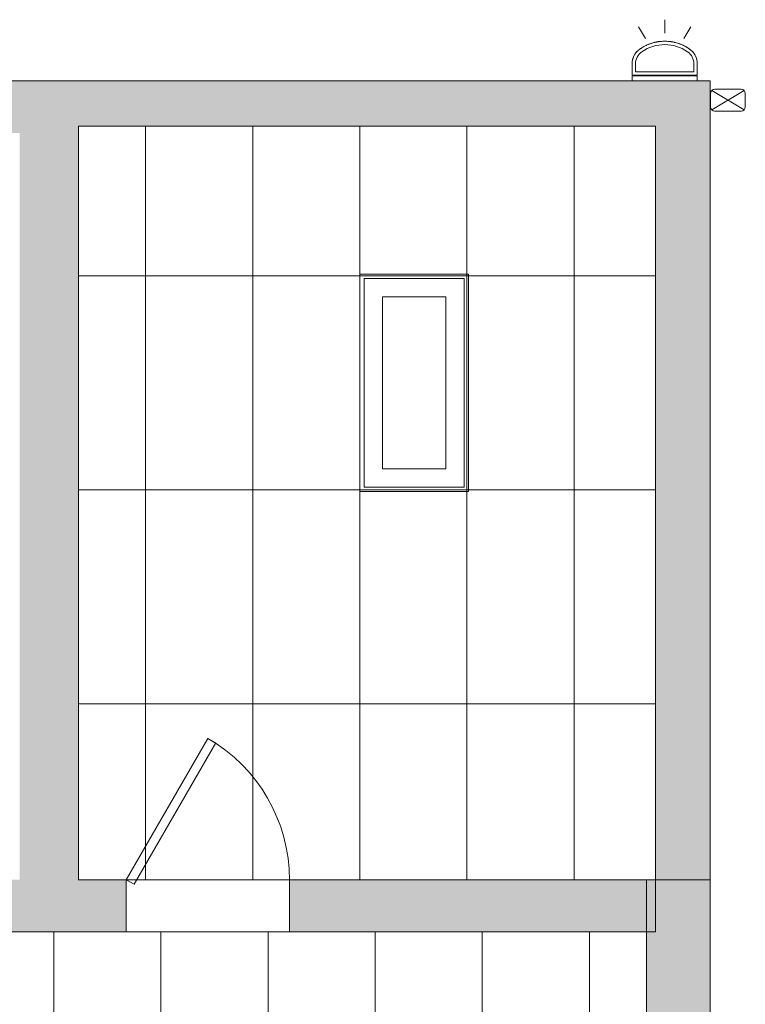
# Model space of a CAD drawing. Header units: inches. Extents: x 10 to 643, y -369 to 487.
# Tile 40 of 40: x 472 to 632, y 252 to 469. Entities that reach past the tile are written whole.
import ezdxf

# ---------------------------------------------------------------- set-up
doc = ezdxf.new("R2010")
doc.units = ezdxf.units.IN
doc.header["$MEASUREMENT"] = 0
for name, color, linetype, lineweight in [('A-CLNG', 13, 'Continuous', 9), ('A-CLNG-PATT', 13, 'Continuous', 9), ('A-DOOR', 31, 'Continuous', 9), ('A-WALL', 90, 'Continuous', 9), ('A-WALL-PATT', 111, 'Continuous', 9), ('E-LITE-EQPM', 6, 'Continuous', 9), ('Q-SPCQ', 2, 'Continuous', 9)]:
    doc.layers.add(name, color=color, linetype=linetype, lineweight=lineweight)

# ---------------------------------------------------------------- blocks, each defined once
blk = doc.blocks.new('Planitar - Single Door - 3_-0 x 6_-8_-5512519-Main Floor')
at = {"layer": 'A-DOOR'}
for p, q in [((16.27, -4.75), (-1.73, -35.93)), ((18, -5.75), (0, -36.93)), ((16.27, -4.75), (18, -5.75)), ((-1.73, -35.93), (0, -36.93))]:
    blk.add_line(p, q, dxfattribs=at)
blk.add_arc((18, -5.75), 36, 180, 240, dxfattribs=at)
blk = doc.blocks.new('Recessed Fluorescent Light - Default 1-5513448-Main Floor')
at = {"layer": 'E-LITE-EQPM'}
for p, q in [((-24, -12), (-24, 12)), ((-24, 12), (24, 12)), ((23, 11), (-23, 11)), ((-23, 11), (-23, -11)), ((23, 0), (23, 11)), ((24, 12), (24, 0)), ((-19, -7), (-19, 7)), ((-19, 7), (19, 7)), ((19, 7), (19, -7)), ((23, -11), (23, 0)), ((24, 0), (24, -12)), ((19, -7), (-19, -7)), ((24, -12), (-24, -12)), ((-23, -11), (23, -11))]:
    blk.add_line(p, q, dxfattribs=at)
blk = doc.blocks.new('Exterior Commercial Surface Lighting - Exterior_Wall_Mounted_Light_Fixture_-_Lithonia_TWR1S_3416-5532845-Main Floor')
at = {"layer": 'E-LITE-EQPM'}
for p, q in [((0, 15.5), (0, 18.5)), ((-4.25, 14.36), (-5.75, 16.96)), ((4.25, 14.36), (5.75, 16.96)), ((-7.19, 8.75), (-7.19, 6.25)), ((-7.19, 6.25), (-7.19, 8.75)), ((-6.44, 8.75), (-6.44, 7)), ((6.44, 7), (6.44, 8.75)), ((7.19, 6.25), (7.19, 8.75)), ((7.19, 8.75), (7.19, 6.25)), ((-6.44, 7), (6.44, 7)), ((-7.19, 6.25), (7.19, 6.25)), ((7.19, 6.25), (-7.19, 6.25)), ((-7.19, 6.12), (-7.19, 5)), ((-7.19, 5), (-7.19, 6.12)), ((-7.19, 6.12), (7.19, 6.12)), ((7.19, 5), (7.19, 6.12)), ((7.19, 6.12), (7.19, 5))]:
    blk.add_line(p, q, dxfattribs=at)
for centre, radius, start, end in [((0, 4.18), 9.57, 55.1114, 124.8886), ((0, 4.18), 9.57, 55.1114, 124.8886), ((-3.19, 8.75), 4, 124.8886, 180), ((-3.19, 8.75), 4, 124.8886, 180), ((-3.19, 8.75), 3.25, 124.8886, 180), ((0, 4.18), 8.82, 55.1114, 124.8886), ((3.19, 8.75), 3.25, 360, 55.1114), ((3.19, 8.75), 4, 360, 55.1114), ((3.19, 8.75), 4, 360, 55.1114)]:
    blk.add_arc(centre, radius, start, end, dxfattribs=at)
for points, knots in [([(-3.7, 13), (-3.6, 13.05), (-3.36, 13.14), (-2.99, 13.27), (-2.6, 13.39), (-2.27, 13.48), (-2.07, 13.52), (-2.01, 13.54)], [0.1832359, 0.1832359, 0.1832359, 0.1832359, 0.2142857, 0.25, 0.2857143, 0.3214286, 0.3367576, 0.3367576, 0.3367576, 0.3367576]), ([(-1.89, 13.56), (-1.85, 13.57), (-1.74, 13.59), (-1.56, 13.62), (-1.27, 13.67), (-0.9, 13.71), (-0.45, 13.74), (0, 13.75), (0.45, 13.74), (0.9, 13.71), (1.27, 13.67), (1.56, 13.62), (1.74, 13.59), (1.85, 13.57), (1.89, 13.56)], [0.3471993, 0.3471993, 0.3471993, 0.3471993, 0.3571429, 0.375, 0.3928571, 0.4285714, 0.4642857, 0.5, 0.5357143, 0.5714286, 0.6071429, 0.625, 0.6428571, 0.6528227, 0.6528227, 0.6528227, 0.6528227]), ([(2.01, 13.54), (2.07, 13.52), (2.27, 13.48), (2.6, 13.39), (2.99, 13.27), (3.36, 13.14), (3.6, 13.05), (3.7, 13)], [0.6632816, 0.6632816, 0.6632816, 0.6632816, 0.6785714, 0.7142857, 0.75, 0.7857143, 0.8167848, 0.8167848, 0.8167848, 0.8167848]), ([(-6.71, 10.65), (-6.69, 10.67), (-6.58, 10.87), (-6.43, 11.1), (-6.27, 11.3), (-6.24, 11.33)], [0.4733972, 0.4733972, 0.4733972, 0.4733972, 0.5, 0.6666667, 0.7095574, 0.7095574, 0.7095574, 0.7095574]), ([(-6.13, 11.46), (-6.07, 11.53), (-5.86, 11.73), (-5.64, 11.91), (-5.48, 12.03)], [0.758643, 0.758643, 0.758643, 0.758643, 0.8333333, 1, 1, 1, 1]), ([(-5.48, 12.03), (-5.26, 12.18), (-4.82, 12.46), (-4.27, 12.75), (-3.94, 12.9), (-3.85, 12.94)], [0, 0, 0, 0, 0.0714286, 0.1428571, 0.16861, 0.16861, 0.16861, 0.16861]), ([(3.85, 12.94), (3.94, 12.9), (4.27, 12.75), (4.82, 12.46), (5.26, 12.18), (5.48, 12.03)], [0.831409, 0.831409, 0.831409, 0.831409, 0.8571429, 0.9285714, 1, 1, 1, 1]), ([(5.48, 12.03), (5.64, 11.91), (5.86, 11.73), (6.07, 11.53), (6.12, 11.46)], [0, 0, 0, 0, 0.1666667, 0.241357, 0.241357, 0.241357, 0.241357]), ([(6.24, 11.33), (6.27, 11.3), (6.43, 11.1), (6.58, 10.87), (6.69, 10.67), (6.71, 10.65)], [0.2904426, 0.2904426, 0.2904426, 0.2904426, 0.3333333, 0.5, 0.5266028, 0.5266028, 0.5266028, 0.5266028]), ([(-7.18, 8.99), (-7.17, 9.2), (-7.14, 9.43), (-7.09, 9.65), (-7.08, 9.67)], [0, 0, 0, 0, 0.1666667, 0.1829992, 0.1829992, 0.1829992, 0.1829992]), ([(-7.05, 9.79), (-7.01, 9.93), (-6.93, 10.17), (-6.83, 10.41), (-6.78, 10.51)], [0.2169729, 0.2169729, 0.2169729, 0.2169729, 0.3333333, 0.4310327, 0.4310327, 0.4310327, 0.4310327]), ([(6.78, 10.51), (6.83, 10.41), (6.93, 10.17), (7.01, 9.93), (7.05, 9.79)], [0.5689673, 0.5689673, 0.5689673, 0.5689673, 0.6666667, 0.7830271, 0.7830271, 0.7830271, 0.7830271]), ([(7.08, 9.67), (7.09, 9.65), (7.14, 9.43), (7.17, 9.2), (7.18, 8.99)], [0.8170008, 0.8170008, 0.8170008, 0.8170008, 0.8333333, 1, 1, 1, 1])]:
    blk.add_open_spline(points, degree=3, knots=knots, dxfattribs=at)
for points in [[(-7.19, 8.75), (-7.19, 8.79), (-7.19, 8.87), (-7.18, 8.95), (-7.18, 8.99)], [(7.18, 8.99), (7.18, 8.95), (7.19, 8.87), (7.19, 8.79), (7.19, 8.75)]]:
    blk.add_open_spline(points, degree=3, dxfattribs=at)
blk = doc.blocks.new('Downspout - Downspout_4650-5603893-Main Floor')
at = {"layer": 'Q-SPCQ'}
for p, q in [((-1.5, 0), (1.5, 0)), ((-2.4, -6.75), (-2.4, -0.9)), ((-2.14, -0.26), (2.14, -7.39)), ((-2.14, -7.39), (2.14, -0.26)), ((2.4, -0.9), (2.4, -6.75)), ((-1.5, -7.65), (1.5, -7.65))]:
    blk.add_line(p, q, dxfattribs=at)
for centre, start, end in [((1.5, -0.9), 360, 90), ((-1.5, -0.9), 90, 180), ((-1.5, -6.75), 180, 270), ((1.5, -6.75), 270, 0)]:
    blk.add_arc(centre, 0.9, start, end, dxfattribs=at)

msp = doc.modelspace()

# ---------------------------------------------------------------- hatches: boundary and pattern name
at = {"layer": 'A-CLNG-PATT', "lineweight": 18}
h = msp.add_hatch(dxfattribs=at)
h.set_pattern_fill('FP_6', color=256, style=0, pattern_type=2)
h.set_pattern_definition([(270, (546.742, 365.25), (-23.622, -1e-15), []), (180, (546.74, 365.25), (6e-15, 47.244), [])])
h.paths.add_polyline_path([(612, 279.25), (612, 445.5), (484.75, 445.5), (484.75, 279.25), (531.25, 279.25)], flags=0)
h.paths.add_polyline_path([(569.74, 365.88), (547.74, 365.88), (547.74, 411.88), (569.74, 411.88)], flags=0)
h = msp.add_hatch(dxfattribs=at)
h.set_pattern_fill('FP_15', color=256, style=0, pattern_type=2)
h.set_pattern_definition([(90, (526.512, 149.687), (23.622, -1e-15), []), (0, (526.512, 149.687), (0, -23.622), [])])
h.paths.add_polyline_path([(456.82, 40.63), (456.82, 77.43), (610, 77.43), (610, 267.75), (397.75, 267.75), (397.75, 198.25), (407.75, 198.25), (407.75, 179.25), (397.75, 179.25), (397.75, 119.5), (399.25, 119.5), (399.25, 112.5), (397.75, 112.5), (397.75, 40.63), (422.57, 40.63)], flags=0)
h.paths.add_polyline_path([(433.07, 79.43), (433.07, 101.43), (479.07, 101.43), (479.07, 79.43), (456.82, 79.43)], flags=0)
h.paths.add_polyline_path([(573.13, 79.43), (527.13, 79.43), (527.13, 101.43), (573.13, 101.43)], flags=0)
h.paths.add_polyline_path([(501.99, 126.38), (479.99, 126.38), (479.99, 172.38), (501.99, 172.38), (501.99, 133.45)], flags=0)
h.paths.add_polyline_path([(454.57, 126.5), (432.57, 126.5), (432.57, 172.5), (454.57, 172.5), (454.57, 133.45)], flags=0)
h.paths.add_polyline_path([(527.37, 126.51), (527.37, 172.51), (549.37, 172.51), (549.37, 126.51)], flags=0)
h.paths.add_polyline_path([(527.38, 197.37), (527.38, 243.37), (549.38, 243.37), (549.38, 197.37)], flags=0)
h.paths.add_polyline_path([(502, 197.5), (480, 197.5), (480, 243.5), (502, 243.5)], flags=0)
h.paths.add_polyline_path([(454.75, 197.5), (432.75, 197.5), (432.75, 243.5), (454.75, 243.5)], flags=0)
at = {"layer": 'A-WALL-PATT'}
h = msp.add_hatch(color=9, dxfattribs=at)
h.paths.add_polyline_path([(471.75, 444), (478.25, 444), (478.25, 455.5), (432.75, 455.5), (432.75, 444)], flags=0)
h.paths.add_polyline_path([(185, 444), (185, 455.5), (174, 455.5), (174, 444), (182.34, 444)], flags=0)
h.paths.add_polyline_path([(221, 444), (392.75, 444), (392.75, 455.5), (221, 455.5)], flags=0)
for points in [[(614.75, 445.5), (624, 445.5), (624, 455.5), (478.25, 455.5), (478.25, 445.5), (612, 445.5)], [(471.75, 279.25), (484.75, 279.25), (484.75, 445.5), (478.25, 445.5), (478.25, 444), (471.75, 444), (471.75, 318.56)], [(624, 279.18), (624, 445.5), (612, 445.5), (612, 279.18)], [(614.75, -33.57), (624, -33.57), (624, 279.18), (610, 279.18), (610, -33.57)]]:
    msp.add_hatch(color=9, dxfattribs=at).paths.add_polyline_path(points, flags=0)
h = msp.add_hatch(color=9, dxfattribs=at)
h.paths.add_polyline_path([(470.61, 267.75), (495.25, 267.75), (495.25, 279.25), (397.75, 279.25), (397.75, 267.75), (447.25, 267.75)], flags=0)
h.paths.add_polyline_path([(531.25, 267.75), (612, 267.75), (612, 279.25), (531.25, 279.25)], flags=0)

# ---------------------------------------------------------------- linework, layer by layer
at = {"layer": 'A-CLNG'}
for p, q in [((547.74, 411.88), (547.74, 365.88)), ((569.74, 411.88), (547.74, 411.88)), ((569.74, 365.88), (569.74, 411.88)), ((547.74, 365.88), (569.74, 365.88))]:
    msp.add_line(p, q, dxfattribs=at)
at = {"layer": 'A-WALL'}
for p, q in [((432.75, 455.5), (624, 455.5)), ((624, 455.5), (624, -33.57)), ((612, 445.5), (484.75, 445.5)), ((484.75, 445.5), (484.75, 279.25)), ((612, 445.5), (612, 267.75)), ((484.75, 279.25), (612, 279.25)), ((495.25, 279.25), (495.25, 267.75)), ((531.25, 267.75), (531.25, 279.25)), ((610, 77.43), (610, 279.18)), ((610, 279.18), (624, 279.18)), ((612, 267.75), (409.25, 267.75))]:
    msp.add_line(p, q, dxfattribs=at)

# ---------------------------------------------------------------- block references
at = {"layer": 'A-DOOR', "rotation": 180}
msp.add_blockref('Planitar - Single Door - 3_-0 x 6_-8_-5512519-Main Floor', (513.25, 273.5), dxfattribs=at)
at = {"layer": 'E-LITE-EQPM'}
msp.add_blockref('Exterior Commercial Surface Lighting - Exterior_Wall_Mounted_Light_Fixture_-_Lithonia_TWR1S_3416-5532845-Main Floor', (614, 450.5), dxfattribs=at)
at = {"layer": 'E-LITE-EQPM', "rotation": 89.9999999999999}
msp.add_blockref('Recessed Fluorescent Light - Default 1-5513448-Main Floor', (558.74, 388.88), dxfattribs=at)
at = {"layer": 'Q-SPCQ', "rotation": 89.9999999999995}
msp.add_blockref('Downspout - Downspout_4650-5603893-Main Floor', (624.12, 451.25), dxfattribs=at)

doc.saveas('drawing.dxf')
